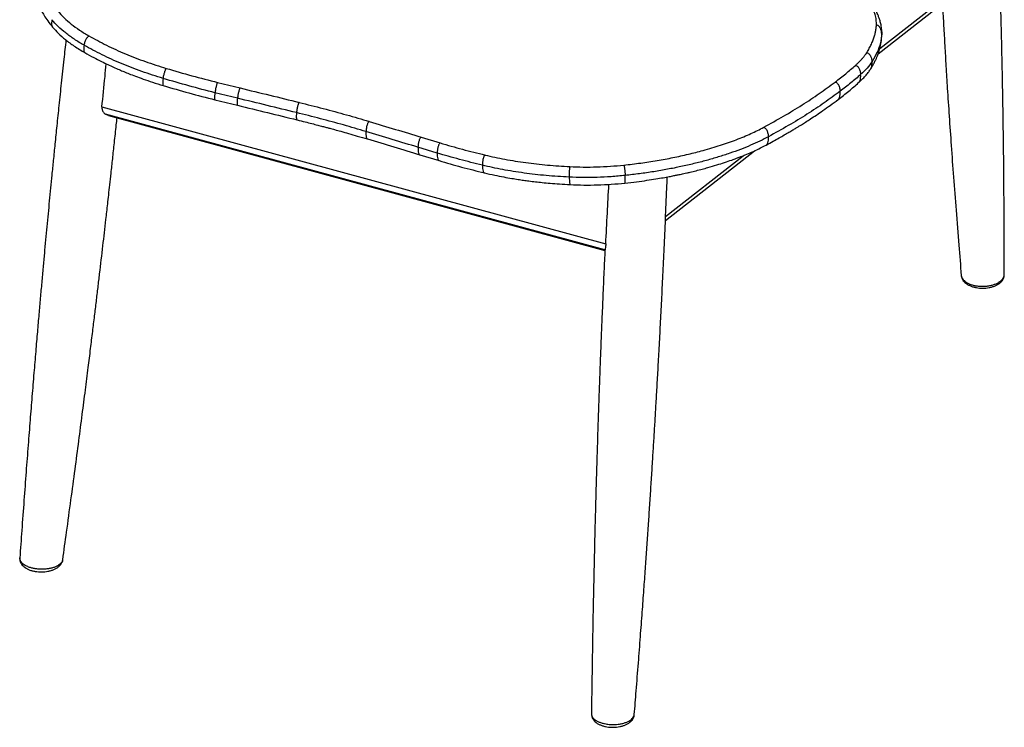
# Paper-space layout '_Trimetric' of a CAD drawing. Header units: millimetres. Extents: x -332 to 292, y -189 to 782.
# Tile 1 of 6: x -332 to 292, y -189 to 260. Entities that reach past the tile are written whole.
import ezdxf

# ---------------------------------------------------------------- set-up
doc = ezdxf.new("R2010")
doc.units = ezdxf.units.MM

psp = doc.layouts.new('_Trimetric')

# ---------------------------------------------------------------- linework, layer by layer
at = {"color": 7, "linetype": 'Continuous', "lineweight": 25}
for p, q in [((213.4, 241.37), (275.92, 290.37)), ((212.37, 238.03), (273.74, 286.12)), ((214.46, 253.39), (214.65, 250.78)), ((214.6, 249.16), (214.65, 250.78)), ((-206.48, 219.93), (-192.23, 216.43)), ((-193.87, 209.93), (-208.15, 213.43)), ((-208.16, 208.96), (-193.81, 205.43)), ((-279.82, 204.36), (39.68, 117.52)), ((39.13, 113.7), (-277.46, 199.74)), ((-275.56, 198.94), (39.12, 113.42)), ((-77.4, 185.22), (-65.31, 181.56)), ((-67.29, 175.15), (-79.41, 178.82)), ((77.5, 132.34), (133.89, 176.54)), ((-78.24, 174.02), (-66.05, 170.34)), ((77.61, 134.96), (126.73, 173.46))]:
    psp.add_line(p, q, dxfattribs=at)
for points, knots in [([(292.27, 97.9), (292.28, 103.99), (292.28, 116.96), (292.23, 136.49), (292.12, 156.16), (291.96, 174.84), (291.73, 192.44), (291.46, 208.97), (291.17, 224.44), (290.87, 238.96), (290.57, 252.53), (290.24, 265.14), (289.88, 276.79), (289.49, 287.49), (289.11, 296.64), (288.75, 304.35), (288.43, 310.97), (288.08, 317.62), (287.65, 325.48), (287.11, 334.85), (286.46, 345.85), (285.73, 357.85), (284.94, 370.83), (284.11, 384.72), (283.26, 399.49), (282.36, 415.13), (281.4, 431.73), (280.35, 449.4), (279.16, 468.16), (278.1, 484.03), (277.45, 493.62), (277.25, 496.58)], [0, 0, 0, 0, 0.045752, 0.097498, 0.146771, 0.193569, 0.237894, 0.279021, 0.317762, 0.354118, 0.388089, 0.419673, 0.44887, 0.475682, 0.500107, 0.517625, 0.533676, 0.54992, 0.567643, 0.59281, 0.620461, 0.650596, 0.683214, 0.718313, 0.755202, 0.794484, 0.836162, 0.880235, 0.927679, 0.97762, 1, 1, 1, 1]), ([(-322.39, 294.71), (-322.69, 293.4), (-323.26, 290.86), (-323.58, 287.31), (-323.61, 284.29), (-323.43, 281.59), (-323.12, 279.31), (-322.73, 277.29), (-322.29, 275.48), (-321.78, 273.7), (-321.18, 271.93), (-320.44, 270.02), (-319.49, 267.86), (-318.2, 265.29), (-316.43, 262.26), (-314.11, 258.77), (-312.14, 256.32), (-311.09, 255.02)], [0, 0, 0, 0, 0.088778, 0.171628, 0.247939, 0.314118, 0.369745, 0.415793, 0.462364, 0.50567, 0.551198, 0.598918, 0.654095, 0.721695, 0.801752, 0.894415, 1, 1, 1, 1]), ([(211.27, 256.28), (211.27, 257.42), (211.27, 259.64), (210.54, 262.83), (209.36, 265.79), (207.82, 268.51), (205.95, 271.09), (203.76, 273.58), (201, 276.25), (197.56, 279.07), (193.4, 281.99), (188.84, 284.78), (183.97, 287.46), (180.42, 289.17), (178.63, 290.02)], [0, 0, 0, 0, 0.094794, 0.185516, 0.268444, 0.346408, 0.419242, 0.492008, 0.564861, 0.655469, 0.745862, 0.83273, 0.916181, 1, 1, 1, 1]), ([(214.6, 253.33), (214.48, 254.35), (214.28, 256.24), (213.64, 258.88), (212.93, 261.07), (212.22, 262.84), (211.56, 264.22), (210.98, 265.32), (210.41, 266.3), (209.65, 267.53), (208.6, 269.03), (207.28, 270.71), (205.87, 272.3), (204.52, 273.7), (203.27, 274.89), (202.1, 275.94), (200.97, 276.91), (199.79, 277.87), (198.57, 278.81), (197.24, 279.79), (195.66, 280.89), (193.67, 282.22), (191.11, 283.81), (187.9, 285.66), (183.99, 287.74), (180.97, 289.19), (179.38, 289.95)], [0, 0, 0, 0, 0.063138, 0.116721, 0.161833, 0.199252, 0.229569, 0.253396, 0.276746, 0.302462, 0.348276, 0.398071, 0.443497, 0.483586, 0.518676, 0.547916, 0.576879, 0.605872, 0.634903, 0.663976, 0.697387, 0.739291, 0.790959, 0.851926, 0.921736, 1, 1, 1, 1]), ([(253.16, 270), (253.19, 269.39), (253.42, 264.67), (253.91, 255.8), (254.61, 243.14), (255.38, 229.95), (256.3, 215.04), (257.4, 198.24), (258.7, 179.46), (260.15, 159.55), (261.76, 138.51), (263.42, 117.7), (264.55, 103.9), (265.08, 97.49)], [0, 0, 0, 0, 0.0104488, 0.0818799, 0.1543062, 0.230503, 0.3113333, 0.4136012, 0.5224355, 0.6378359, 0.7598029, 0.8883373, 1, 1, 1, 1]), ([(-307.64, 265.03), (-306.42, 263.66), (-303.99, 260.92), (-299.35, 256.92), (-294.11, 253.04), (-290.06, 250.62), (-288.03, 249.41)], [0, 0, 0, 0, 0.250115, 0.50022, 0.750234, 1, 1, 1, 1]), ([(-311.52, 259.71), (-311.63, 259.06), (-311.86, 257.78), (-311.7, 256.31), (-311.39, 255.4), (-311.15, 255.13), (-311.07, 255.03)], [0, 0, 0, 0, 0.385009, 0.756632, 0.915503, 1, 1, 1, 1]), ([(-291.11, 243.47), (-293.22, 244.72), (-297.43, 247.24), (-302.89, 251.27), (-307.71, 255.44), (-310.25, 258.29), (-311.52, 259.71)], [0, 0, 0, 0, 0.249875, 0.500084, 0.75028, 1, 1, 1, 1]), ([(205.1, 238.79), (205.67, 239.71), (206.81, 241.55), (208.19, 244.29), (209.3, 246.94), (210.12, 249.43), (210.7, 251.76), (211.09, 254.03), (211.21, 255.53), (211.27, 256.29)], [0, 0, 0, 0, 0.157651, 0.314245, 0.469919, 0.611869, 0.740893, 0.870245, 1, 1, 1, 1]), ([(214.65, 250.78), (214.56, 251.48), (214.39, 252.85), (213.75, 254.43), (213.02, 255.44), (212.45, 255.95), (211.86, 256.25), (211.46, 256.28), (211.27, 256.28)], [0, 0, 0, 0, 0.3063178, 0.6017759, 0.7280216, 0.8347337, 0.9235284, 1, 1, 1, 1]), ([(-311.09, 255.01), (-309.93, 253.71), (-307.53, 251.02), (-302.94, 246.98), (-297.42, 242.83), (-293, 240.19), (-290.73, 238.83)], [0, 0, 0, 0, 0.226762, 0.46921, 0.726987, 1, 1, 1, 1]), ([(214.65, 250.78), (214.43, 248.82), (214, 244.91), (211.93, 239.02), (209.63, 235.09), (208.48, 233.13)], [0, 0, 0, 0, 0.33337, 0.666778, 1, 1, 1, 1]), ([(214.64, 249.2), (214.67, 249.84), (214.72, 251.12), (214.66, 252.37), (214.62, 252.99)], [0, 0, 0, 0, 0.500484, 1, 1, 1, 1]), ([(-302.65, 246.88), (-303.1, 242.83), (-304.1, 233.69), (-305.59, 219.84), (-307.08, 205.73), (-308.41, 192.87), (-309.6, 181.24), (-310.65, 170.82), (-311.57, 161.55), (-312.41, 152.99), (-313.2, 144.83), (-313.99, 136.64), (-314.77, 128.42), (-315.55, 120.02), (-316.35, 111.46), (-317.17, 102.46), (-318.03, 93.01), (-318.91, 83.08), (-319.83, 72.68), (-320.8, 61.43), (-321.86, 49.01), (-323, 35.32), (-324.19, 20.81), (-325.41, 5.58), (-326.66, -10.33), (-327.96, -27.31), (-329.3, -45.35), (-330.63, -63.56), (-331.48, -75.76), (-331.89, -81.59)], [0, 0, 0, 0, 0.037039, 0.083667, 0.126689, 0.166103, 0.201304, 0.233027, 0.261272, 0.286039, 0.311291, 0.335844, 0.360903, 0.386469, 0.412542, 0.439121, 0.468696, 0.498873, 0.529782, 0.563711, 0.601503, 0.643161, 0.688682, 0.733806, 0.782177, 0.833797, 0.888664, 0.946781, 1, 1, 1, 1]), ([(-291.11, 243.47), (-290.95, 244.13), (-290.64, 245.43), (-289.97, 247.05), (-289.34, 248.17), (-288.88, 248.79), (-288.43, 249.23), (-288.16, 249.35), (-288.03, 249.41)], [0, 0, 0, 0, 0.3061303, 0.6015384, 0.7278034, 0.8345615, 0.9234309, 1, 1, 1, 1]), ([(-288.03, 249.41), (-284.37, 247.41), (-277.07, 243.42), (-265.05, 238.02), (-252.41, 233.07), (-243.48, 230.25), (-239, 228.83)], [0, 0, 0, 0, 0.250629, 0.500257, 0.749736, 1, 1, 1, 1]), ([(207.69, 228.58), (208.2, 229.41), (209.16, 230.97), (210.31, 233.17), (211.2, 235.06), (211.85, 236.64), (212.33, 237.9), (212.64, 238.81), (212.89, 239.57), (213.11, 240.32), (213.38, 241.27), (213.71, 242.6), (214.08, 244.37), (214.44, 246.64), (214.57, 248.28), (214.64, 249.16)], [0, 0, 0, 0, 0.129761, 0.242612, 0.33854, 0.417527, 0.479553, 0.524599, 0.550613, 0.584925, 0.629191, 0.683415, 0.771213, 0.876738, 1, 1, 1, 1]), ([(-291.11, 243.47), (-291.22, 242.82), (-291.43, 241.55), (-291.39, 240.14), (-291.14, 239.32), (-290.95, 238.96), (-290.77, 238.88), (-290.72, 238.86)], [0, 0, 0, 0, 0.350114, 0.687991, 0.832416, 0.954535, 1, 1, 1, 1]), ([(-240.97, 222.42), (-245.54, 223.86), (-254.68, 226.76), (-267.62, 231.83), (-279.92, 237.35), (-287.38, 241.43), (-291.11, 243.47)], [0, 0, 0, 0, 0.250053, 0.500199, 0.750235, 1, 1, 1, 1]), ([(-290.73, 238.83), (-288.84, 237.78), (-285.37, 235.85), (-280.42, 233.33), (-276.22, 231.31), (-272.48, 229.6), (-269.09, 228.11), (-265.8, 226.73), (-262.38, 225.35), (-258.32, 223.79), (-253.39, 221.99), (-247.53, 219.98), (-243.25, 218.66), (-240.97, 217.96)], [0, 0, 0, 0, 0.1290483, 0.2362508, 0.3217654, 0.3952517, 0.4681746, 0.5284464, 0.5921299, 0.6706941, 0.7649042, 0.8746336, 1, 1, 1, 1]), ([(198, 230.76), (198.5, 231.21), (199.49, 232.12), (200.84, 233.47), (202.08, 234.81), (203.21, 236.16), (204.23, 237.49), (204.82, 238.37), (205.1, 238.79)], [0, 0, 0, 0, 0.171176, 0.339733, 0.505781, 0.673174, 0.842006, 1, 1, 1, 1]), ([(205.1, 238.79), (205.29, 238.77), (205.68, 238.73), (206.26, 238.4), (206.83, 237.86), (207.55, 236.82), (208.2, 235.21), (208.39, 233.83), (208.48, 233.13)], [0, 0, 0, 0, 0.076455, 0.165236, 0.27194, 0.398183, 0.69365, 1, 1, 1, 1]), ([(-279.82, 204.36), (-279.16, 210.78), (-278.22, 219.9), (-277.34, 229.04), (-277.08, 231.74)], [0, 0, 0, 0, 0.704163, 1, 1, 1, 1]), ([(208.48, 233.13), (207.52, 231.76), (205.59, 229.03), (202.71, 226.31), (201.27, 224.95)], [0, 0, 0, 0, 0.500121, 1, 1, 1, 1]), ([(207.66, 228.57), (207.76, 228.75), (208.2, 229.49), (208.53, 231.06), (208.5, 232.43), (208.48, 233.13)], [0, 0, 0, 0, 0.130183, 0.557469, 1, 1, 1, 1]), ([(-240.97, 222.42), (-240.85, 223.1), (-240.61, 224.43), (-240.16, 226.14), (-239.76, 227.36), (-239.49, 228.05), (-239.23, 228.57), (-239.07, 228.75), (-239, 228.83)], [0, 0, 0, 0, 0.306117, 0.601521, 0.727788, 0.834549, 0.923424, 1, 1, 1, 1]), ([(-239, 228.83), (-233.63, 227.26), (-222.89, 224.1), (-211.95, 221.32), (-206.48, 219.93)], [0, 0, 0, 0, 0.499992, 1, 1, 1, 1]), ([(185.08, 220.16), (187.36, 221.92), (191.9, 225.44), (195.97, 228.98), (198, 230.76)], [0, 0, 0, 0, 0.500203, 1, 1, 1, 1]), ([(201.27, 224.95), (199.23, 223.17), (195.14, 219.61), (190.57, 216.07), (188.29, 214.3)], [0, 0, 0, 0, 0.500005, 1, 1, 1, 1]), ([(198, 230.76), (198.18, 230.73), (198.55, 230.67), (199.11, 230.31), (199.66, 229.74), (200.35, 228.67), (200.99, 227.04), (201.18, 225.66), (201.27, 224.95)], [0, 0, 0, 0, 0.076447, 0.165222, 0.271923, 0.398164, 0.693634, 1, 1, 1, 1]), ([(200.01, 219.8), (200.15, 219.94), (200.48, 220.28), (200.97, 221.29), (201.34, 222.88), (201.29, 224.25), (201.27, 224.95)], [0, 0, 0, 0, 0.113229, 0.267172, 0.627171, 1, 1, 1, 1]), ([(200.02, 219.8), (200.92, 220.64), (202.63, 222.22), (204.71, 224.53), (206.36, 226.6), (207.26, 227.94), (207.68, 228.56)], [0, 0, 0, 0, 0.2962513, 0.5618259, 0.7964465, 1, 1, 1, 1]), ([(-240.97, 222.42), (-241.06, 221.77), (-241.24, 220.49), (-241.3, 219.13), (-241.22, 218.38), (-241.12, 218.04), (-241.01, 217.99), (-240.97, 217.97)], [0, 0, 0, 0, 0.338077, 0.664327, 0.803779, 0.921691, 1, 1, 1, 1]), ([(-208.15, 213.43), (-213.67, 214.84), (-224.71, 217.65), (-235.55, 220.83), (-240.97, 222.42)], [0, 0, 0, 0, 0.500013, 1, 1, 1, 1]), ([(-206.48, 219.93), (-206.54, 219.84), (-206.67, 219.66), (-206.89, 219.13), (-207.12, 218.43), (-207.46, 217.19), (-207.84, 215.46), (-208.04, 214.12), (-208.15, 213.43)], [0, 0, 0, 0, 0.0765739, 0.1654469, 0.2722073, 0.3984733, 0.6938789, 1, 1, 1, 1]), ([(139.83, 191.5), (144.08, 193.85), (152.56, 198.52), (164.25, 205.66), (175.21, 212.87), (181.79, 217.73), (185.08, 220.16)], [0, 0, 0, 0, 0.250721, 0.499906, 0.749937, 1, 1, 1, 1]), ([(185.08, 220.16), (185.25, 220.13), (185.62, 220.06), (186.17, 219.69), (186.7, 219.12), (187.38, 218.04), (188.01, 216.39), (188.19, 215.01), (188.29, 214.3)], [0, 0, 0, 0, 0.076445, 0.16522, 0.271919, 0.39816, 0.693632, 1, 1, 1, 1]), ([(186.97, 209.08), (189.26, 210.86), (193.85, 214.41), (197.96, 218), (200.01, 219.8)], [0, 0, 0, 0, 0.499961, 1, 1, 1, 1]), ([(-240.97, 217.96), (-235.55, 216.37), (-224.72, 213.18), (-213.68, 210.37), (-208.16, 208.96)], [0, 0, 0, 0, 0.50001, 1, 1, 1, 1]), ([(-208.15, 213.43), (-208.23, 212.78), (-208.39, 211.49), (-208.44, 210.13), (-208.37, 209.37), (-208.29, 209.03), (-208.19, 208.99), (-208.15, 208.97)], [0, 0, 0, 0, 0.3366965, 0.6616182, 0.8005037, 0.9179367, 1, 1, 1, 1]), ([(-192.23, 216.43), (-192.29, 216.35), (-192.42, 216.16), (-192.65, 215.64), (-192.88, 214.93), (-193.22, 213.7), (-193.58, 211.96), (-193.78, 210.62), (-193.87, 209.93)], [0, 0, 0, 0, 0.076574, 0.165448, 0.272208, 0.398474, 0.69388, 1, 1, 1, 1]), ([(-192.23, 216.43), (-185.94, 214.9), (-173.35, 211.84), (-160.96, 208.79), (-154.77, 207.27)], [0, 0, 0, 0, 0.500003, 1, 1, 1, 1]), ([(188.29, 214.3), (184.98, 211.86), (178.37, 206.98), (167.34, 199.73), (155.58, 192.55), (147.05, 187.84), (142.78, 185.49)], [0, 0, 0, 0, 0.249955, 0.499919, 0.74997, 1, 1, 1, 1]), ([(186.96, 209.09), (186.98, 209.1), (187.2, 209.21), (187.5, 209.65), (188.03, 210.63), (188.36, 212.23), (188.32, 213.61), (188.29, 214.3)], [0, 0, 0, 0, 0.012364, 0.138819, 0.288321, 0.637931, 1, 1, 1, 1]), ([(-193.87, 209.93), (-193.95, 209.27), (-194.09, 207.98), (-194.12, 206.61), (-194.04, 205.85), (-193.95, 205.51), (-193.84, 205.46), (-193.8, 205.44)], [0, 0, 0, 0, 0.336618, 0.661464, 0.800317, 0.917722, 1, 1, 1, 1]), ([(-156.45, 200.78), (-162.64, 202.3), (-175.01, 205.34), (-187.59, 208.4), (-193.87, 209.93)], [0, 0, 0, 0, 0.49999, 1, 1, 1, 1]), ([(-154.76, 207.27), (-154.84, 207.19), (-154.99, 207.02), (-155.24, 206.5), (-155.5, 205.8), (-155.85, 204.57), (-156.21, 202.83), (-156.37, 201.47), (-156.45, 200.78)], [0, 0, 0, 0, 0.076577, 0.165452, 0.272213, 0.39848, 0.693884, 1, 1, 1, 1]), ([(-154.77, 207.27), (-149.64, 205.99), (-139.44, 203.42), (-124.62, 199.4), (-115.16, 196.61), (-110.43, 195.22)], [0, 0, 0, 0, 0.33468, 0.66665, 1, 1, 1, 1]), ([(141.44, 180.25), (142.87, 181.03), (145.6, 182.51), (149.4, 184.64), (152.75, 186.55), (155.67, 188.26), (158.17, 189.75), (160.28, 191.02), (162.07, 192.12), (164.04, 193.34), (166.51, 194.89), (169.69, 196.93), (173.39, 199.38), (177.58, 202.24), (182.21, 205.52), (185.32, 207.85), (186.97, 209.08)], [0, 0, 0, 0, 0.0829396, 0.1581644, 0.2256759, 0.2854753, 0.3375628, 0.3819385, 0.418602, 0.4524868, 0.5093107, 0.5799052, 0.6642592, 0.7623775, 0.8742785, 1, 1, 1, 1]), ([(-279.82, 204.36), (-279.88, 203.84), (-279.85, 203.35), (-279.7, 202.64), (-279.64, 202.41), (-279.47, 201.97), (-279.37, 201.76), (-279.15, 201.37), (-279.03, 201.18), (-278.76, 200.82), (-278.62, 200.66), (-278.16, 200.2), (-277.82, 199.95), (-277.46, 199.74)], [0, 0, 0, 0, 0.25, 0.25, 0.375, 0.375, 0.5, 0.5, 0.625, 0.625, 0.75, 0.75, 1, 1, 1, 1]), ([(-193.81, 205.43), (-187.47, 203.88), (-174.8, 200.8), (-162.33, 197.73), (-156.09, 196.2)], [0, 0, 0, 0, 0.4999913, 1, 1, 1, 1]), ([(-156.45, 200.78), (-156.5, 200.12), (-156.61, 198.81), (-156.56, 197.42), (-156.41, 196.64), (-156.27, 196.28), (-156.14, 196.23), (-156.09, 196.21)], [0, 0, 0, 0, 0.3363481, 0.6609297, 0.7996686, 0.9169768, 1, 1, 1, 1]), ([(-112.41, 188.81), (-117.12, 190.2), (-126.53, 192.97), (-141.25, 196.97), (-151.38, 199.51), (-156.45, 200.78)], [0, 0, 0, 0, 0.333296, 0.666621, 1, 1, 1, 1]), ([(-304.68, -82.68), (-303.87, -76.87), (-302.1, -64.2), (-299.5, -45.1), (-296.91, -25.81), (-294.53, -7.77), (-292.35, 9.01), (-290.36, 24.52), (-288.6, 38.43), (-287.06, 50.8), (-285.71, 61.7), (-284.5, 71.67), (-283.37, 80.98), (-282.31, 89.9), (-280.91, 101.66), (-279.24, 115.99), (-277.73, 129.09), (-276.73, 137.94), (-276.15, 143.13), (-275.51, 148.82), (-274.79, 155.3), (-273.95, 162.96), (-272.97, 171.85), (-271.87, 182.06), (-270.95, 190.73), (-270.4, 195.99), (-270.24, 197.5)], [0, 0, 0, 0, 0.062331, 0.135825, 0.204803, 0.269265, 0.329212, 0.384645, 0.435562, 0.478271, 0.517187, 0.55231, 0.585002, 0.616811, 0.64774, 0.710915, 0.770065, 0.787823, 0.805492, 0.825594, 0.848688, 0.874773, 0.907417, 0.943788, 0.983884, 1, 1, 1, 1]), ([(-275.58, 199.08), (-276.1, 199.19), (-276.73, 199.33), (-277.36, 199.69), (-277.46, 199.74)], [0, 0, 0, 0, 0.834244, 1, 1, 1, 1]), ([(-156.09, 196.19), (-154.41, 195.78), (-151.25, 194.99), (-146.88, 193.88), (-143.16, 192.92), (-140.09, 192.11), (-137.58, 191.45), (-135.04, 190.77), (-131.99, 189.94), (-128.01, 188.85), (-123.2, 187.49), (-117.59, 185.88), (-113.63, 184.71), (-111.51, 184.08)], [0, 0, 0, 0, 0.108936, 0.204091, 0.285512, 0.353222, 0.407229, 0.452475, 0.522332, 0.612016, 0.721505, 0.850815, 1, 1, 1, 1]), ([(-110.43, 195.22), (-110.53, 195.15), (-110.75, 194.99), (-111.08, 194.49), (-111.4, 193.81), (-111.82, 192.6), (-112.22, 190.88), (-112.35, 189.51), (-112.41, 188.81)], [0, 0, 0, 0, 0.076576, 0.165452, 0.272213, 0.39848, 0.693884, 1, 1, 1, 1]), ([(-110.43, 195.22), (-104.83, 193.54), (-93.64, 190.17), (-82.81, 186.87), (-77.4, 185.22)], [0, 0, 0, 0, 0.499986, 1, 1, 1, 1]), ([(-112.41, 188.81), (-112.44, 188.14), (-112.48, 186.82), (-112.3, 185.39), (-112.01, 184.57), (-111.78, 184.19), (-111.58, 184.12), (-111.51, 184.09)], [0, 0, 0, 0, 0.338143, 0.664456, 0.803935, 0.921869, 1, 1, 1, 1]), ([(-79.41, 178.82), (-84.82, 180.47), (-95.63, 183.77), (-106.82, 187.13), (-112.41, 188.81)], [0, 0, 0, 0, 0.49999, 1, 1, 1, 1]), ([(51.1, 167.53), (54.68, 167.94), (61.81, 168.76), (72.22, 170.38), (82.33, 172.25), (92.1, 174.4), (102.21, 176.98), (112.47, 180.04), (122.59, 183.61), (131.88, 187.43), (137.17, 190.14), (139.83, 191.5)], [0, 0, 0, 0, 0.100448, 0.199777, 0.299699, 0.399597, 0.499724, 0.624166, 0.748692, 0.874248, 1, 1, 1, 1]), ([(139.83, 191.5), (139.98, 191.46), (140.32, 191.37), (140.82, 190.97), (141.31, 190.37), (141.94, 189.25), (142.51, 187.58), (142.69, 186.19), (142.78, 185.49)], [0, 0, 0, 0, 0.076446, 0.165222, 0.271922, 0.398163, 0.693634, 1, 1, 1, 1]), ([(-111.51, 184.08), (-105.87, 182.39), (-94.6, 179), (-83.69, 175.68), (-78.24, 174.02)], [0, 0, 0, 0, 0.500011, 1, 1, 1, 1]), ([(-77.4, 185.22), (-77.51, 185.15), (-77.75, 185), (-78.11, 184.51), (-78.45, 183.83), (-78.88, 182.62), (-79.26, 180.89), (-79.36, 179.52), (-79.41, 178.82)], [0, 0, 0, 0, 0.076574, 0.165448, 0.272208, 0.398474, 0.69388, 1, 1, 1, 1]), ([(-65.31, 181.56), (-65.43, 181.49), (-65.67, 181.34), (-66.02, 180.85), (-66.36, 180.17), (-66.79, 178.96), (-67.16, 177.23), (-67.24, 175.85), (-67.29, 175.15)], [0, 0, 0, 0, 0.076574, 0.165447, 0.272207, 0.398473, 0.693879, 1, 1, 1, 1]), ([(-65.31, 181.56), (-60.65, 180.2), (-51.33, 177.48), (-41.7, 175.09), (-36.89, 173.9)], [0, 0, 0, 0, 0.500009, 1, 1, 1, 1]), ([(142.78, 185.49), (141.01, 184.56), (137.46, 182.71), (131.51, 180.04), (125.14, 177.47), (118.31, 174.99), (111.08, 172.65), (103.49, 170.44), (95.59, 168.4), (87.38, 166.52), (78.87, 164.81), (70.08, 163.3), (61.1, 161.98), (54.99, 161.28), (51.93, 160.93)], [0, 0, 0, 0, 0.083574, 0.166744, 0.249872, 0.333333, 0.416973, 0.500019, 0.582783, 0.665628, 0.748925, 0.832709, 0.916325, 1, 1, 1, 1]), ([(141.43, 180.27), (141.51, 180.31), (141.77, 180.44), (142.1, 180.89), (142.56, 181.85), (142.87, 183.42), (142.81, 184.79), (142.78, 185.49)], [0, 0, 0, 0, 0.052871, 0.174139, 0.317509, 0.65278, 1, 1, 1, 1]), ([(-79.41, 178.82), (-79.41, 178.14), (-79.42, 176.81), (-79.17, 175.37), (-78.81, 174.53), (-78.54, 174.14), (-78.32, 174.07), (-78.23, 174.04)], [0, 0, 0, 0, 0.338552, 0.665263, 0.804913, 0.922992, 1, 1, 1, 1]), ([(-38.59, 167.42), (-43.45, 168.62), (-53.17, 171.03), (-62.58, 173.78), (-67.29, 175.15)], [0, 0, 0, 0, 0.500014, 1, 1, 1, 1]), ([(-67.29, 175.15), (-67.29, 174.47), (-67.28, 173.14), (-67.01, 171.69), (-66.64, 170.85), (-66.36, 170.46), (-66.13, 170.38), (-66.04, 170.35)], [0, 0, 0, 0, 0.338396, 0.664957, 0.804543, 0.922569, 1, 1, 1, 1]), ([(51.76, 156.12), (54.26, 156.4), (58.97, 156.92), (65.51, 157.82), (71.12, 158.68), (75.84, 159.49), (79.67, 160.19), (82.61, 160.77), (84.72, 161.2), (86.27, 161.52), (87.68, 161.82), (89.25, 162.17), (91.1, 162.58), (93.69, 163.18), (96.97, 163.98), (100.73, 164.95), (105.15, 166.16), (109.91, 167.55), (114.95, 169.15), (118.59, 170.4), (121.26, 171.36), (123.23, 172.08), (125.55, 172.97), (128.59, 174.19), (132.38, 175.81), (136.9, 177.89), (139.86, 179.43), (141.44, 180.25)], [0, 0, 0, 0, 0.06953, 0.13096, 0.184439, 0.230037, 0.26757, 0.297016, 0.317282, 0.330794, 0.343924, 0.359904, 0.378728, 0.400395, 0.44018, 0.481728, 0.520577, 0.584365, 0.641305, 0.695844, 0.715962, 0.740215, 0.76987, 0.804925, 0.860097, 0.925031, 1, 1, 1, 1]), ([(-66.05, 170.34), (-61.34, 168.96), (-51.91, 166.22), (-42.18, 163.81), (-37.32, 162.61)], [0, 0, 0, 0, 0.499995, 1, 1, 1, 1]), ([(-36.89, 173.9), (-36.99, 173.83), (-37.21, 173.67), (-37.53, 173.17), (-37.83, 172.48), (-38.2, 171.25), (-38.51, 169.5), (-38.56, 168.12), (-38.59, 167.42)], [0, 0, 0, 0, 0.076576, 0.165451, 0.272212, 0.398479, 0.693883, 1, 1, 1, 1]), ([(-36.89, 173.9), (-32.72, 172.97), (-24.4, 171.1), (-11.09, 169.01), (2.67, 167.4), (12.18, 166.82), (16.95, 166.53)], [0, 0, 0, 0, 0.250588, 0.5002, 0.749686, 1, 1, 1, 1]), ([(16.44, 159.88), (11.58, 160.18), (1.85, 160.77), (-12.23, 162.41), (-25.84, 164.56), (-34.34, 166.46), (-38.59, 167.42)], [0, 0, 0, 0, 0.250052, 0.500196, 0.750233, 1, 1, 1, 1]), ([(-38.59, 167.42), (-38.57, 166.74), (-38.54, 165.4), (-38.26, 163.95), (-37.9, 163.12), (-37.63, 162.73), (-37.41, 162.65), (-37.32, 162.62)], [0, 0, 0, 0, 0.336072, 0.660388, 0.799014, 0.916227, 1, 1, 1, 1]), ([(-37.32, 162.61), (-35.14, 162.11), (-31.09, 161.17), (-25.28, 160.02), (-20.29, 159.13), (-16.13, 158.46), (-12.53, 157.93), (-8.92, 157.44), (-4.96, 156.95), (-0.46, 156.45), (4.61, 155.97), (10.53, 155.5), (14.85, 155.26), (17.17, 155.13)], [0, 0, 0, 0, 0.1300448, 0.2421499, 0.3364948, 0.4131376, 0.4744856, 0.5352928, 0.6108204, 0.6892043, 0.7762336, 0.8797789, 1, 1, 1, 1]), ([(16.95, 166.53), (16.91, 166.44), (16.82, 166.27), (16.7, 165.74), (16.6, 165.02), (16.48, 163.77), (16.41, 161.98), (16.43, 160.59), (16.44, 159.88)], [0, 0, 0, 0, 0.07657, 0.16544, 0.272198, 0.398463, 0.693871, 1, 1, 1, 1]), ([(16.95, 166.53), (19.76, 166.42), (25.39, 166.21), (33.99, 166.33), (42.6, 166.73), (48.27, 167.26), (51.1, 167.53)], [0, 0, 0, 0, 0.249866, 0.499888, 0.749986, 1, 1, 1, 1]), ([(51.1, 167.53), (51.13, 167.45), (51.21, 167.29), (51.33, 166.77), (51.46, 166.06), (51.63, 164.82), (51.81, 163.04), (51.89, 161.64), (51.93, 160.93)], [0, 0, 0, 0, 0.076527, 0.165365, 0.272103, 0.39836, 0.693789, 1, 1, 1, 1]), ([(51.93, 160.93), (48.99, 160.65), (43.1, 160.09), (34.15, 159.67), (25.21, 159.55), (19.37, 159.77), (16.44, 159.88)], [0, 0, 0, 0, 0.249851, 0.500053, 0.750256, 1, 1, 1, 1]), ([(16.44, 159.88), (16.47, 159.19), (16.53, 157.85), (16.7, 156.42), (16.88, 155.59), (17.01, 155.25), (17.11, 155.1), (17.16, 155.13), (17.16, 155.13)], [0, 0, 0, 0, 0.3311873, 0.6507994, 0.7874176, 0.902935, 0.9991028, 1, 1, 1, 1]), ([(17.16, 155.13), (20.01, 155.02), (25.71, 154.81), (34.43, 154.92), (43.16, 155.31), (48.9, 155.85), (51.77, 156.12)], [0, 0, 0, 0, 0.249986, 0.500126, 0.75018, 1, 1, 1, 1]), ([(51.77, 156.13), (51.77, 156.12), (51.81, 156.09), (51.87, 156.26), (51.94, 156.61), (52, 157.45), (52.02, 158.89), (51.96, 160.25), (51.93, 160.93)], [0, 0, 0, 0, 0.003302, 0.099277, 0.214542, 0.350846, 0.669681, 1, 1, 1, 1]), ([(57.76, -180.88), (58.16, -175.89), (59.04, -164.98), (60.33, -148.51), (61.61, -131.86), (62.77, -116.36), (63.82, -101.99), (64.77, -88.78), (65.64, -76.32), (66.47, -64.34), (67.27, -52.48), (68.04, -40.76), (68.8, -29.12), (69.5, -17.91), (70.17, -7.13), (70.8, 3.26), (71.44, 13.94), (72.1, 25.35), (72.81, 37.93), (73.57, 51.8), (74.35, 66.49), (75.14, 81.93), (75.93, 98.04), (76.74, 115.24), (77.55, 133.52), (78.19, 148.57), (78.54, 157.51), (78.64, 160.01)], [0, 0, 0, 0, 0.043973, 0.096247, 0.14515, 0.190682, 0.232844, 0.271636, 0.307058, 0.342511, 0.377135, 0.411519, 0.445664, 0.479569, 0.510185, 0.540603, 0.57098, 0.604102, 0.640996, 0.681662, 0.7261, 0.770149, 0.817369, 0.867759, 0.92132, 0.978053, 1, 1, 1, 1]), ([(39.68, 117.52), (40, 124.04), (40.61, 136.64), (41.3, 149.23), (41.63, 155.31)], [0, 0, 0, 0, 0.516977, 1, 1, 1, 1]), ([(39.14, 113.74), (38.92, 109.2), (38.46, 99.38), (37.81, 84.65), (37.19, 69.94), (36.63, 56.36), (36.16, 44.26), (35.76, 33.59), (35.42, 24.26), (35.12, 15.68), (34.84, 7.51), (34.58, -0.59), (34.31, -8.79), (34.03, -17.86), (33.73, -27.82), (33.42, -38.68), (33.11, -49.72), (32.82, -60.91), (32.54, -72.35), (32.26, -84.29), (31.96, -97.47), (31.66, -112.14), (31.36, -128.37), (31.06, -145.75), (30.79, -163.22), (30.65, -174.9), (30.58, -180.4)], [0, 0, 0, 0, 0.04639, 0.100257, 0.150297, 0.196511, 0.2389, 0.273703, 0.305422, 0.334056, 0.361252, 0.388785, 0.416657, 0.444868, 0.481262, 0.518205, 0.555697, 0.593738, 0.632327, 0.67232, 0.715495, 0.76673, 0.821884, 0.880958, 0.943952, 1, 1, 1, 1]), ([(39.19, 113.58), (39.16, 113.58), (39.11, 113.59), (39.13, 113.67), (39.13, 113.7)], [0, 0, 0, 0, 0.5974983, 1, 1, 1, 1]), ([(39.68, 117.52), (39.66, 117), (39.62, 116.52), (39.54, 115.88), (39.51, 115.67), (39.45, 115.3), (39.42, 115.12), (39.36, 114.8), (39.33, 114.65), (39.28, 114.39), (39.25, 114.27), (39.18, 113.96), (39.15, 113.8), (39.13, 113.7)], [0, 0, 0, 0, 0.25, 0.25, 0.375, 0.375, 0.5, 0.5, 0.625, 0.625, 0.75, 0.75, 1, 1, 1, 1]), ([(265.09, 97.49), (265.09, 97.47), (265.06, 97.03), (265.39, 96.11), (266.14, 94.87), (267.37, 93.73), (268.83, 92.79), (270.57, 92), (272.51, 91.38), (274.64, 90.94), (276.87, 90.69), (279.18, 90.65), (281.45, 90.81), (283.67, 91.18), (285.74, 91.73), (287.62, 92.47), (289.23, 93.36), (290.54, 94.38), (291.52, 95.49), (292.08, 96.68), (292.37, 97.52), (292.27, 97.95), (292.26, 97.97)], [0, 0, 0, 0, 0.003124, 0.058331, 0.125141, 0.179113, 0.234698, 0.288074, 0.342969, 0.396208, 0.450967, 0.504674, 0.559967, 0.613657, 0.6689, 0.723267, 0.77926, 0.832683, 0.88761, 0.941735, 0.997462, 1, 1, 1, 1]), ([(265.1, 97.48), (265.1, 97.41), (265.09, 96.9), (265.38, 95.96), (265.94, 94.72), (266.8, 93.6), (267.91, 92.57), (269.27, 91.66), (270.88, 90.88), (272.68, 90.26), (274.63, 89.81), (276.65, 89.55), (278.7, 89.46), (280.76, 89.56), (282.76, 89.83), (284.71, 90.28), (286.52, 90.92), (288.18, 91.74), (289.59, 92.72), (290.71, 93.82), (291.53, 94.99), (292.04, 96.22), (292.29, 97.24), (292.25, 97.83), (292.24, 97.99)], [0, 0, 0, 0, 0.006469, 0.049495, 0.092864, 0.137499, 0.184178, 0.23385, 0.285497, 0.337931, 0.38997, 0.441742, 0.492941, 0.54373, 0.595277, 0.647127, 0.700075, 0.752857, 0.807584, 0.855805, 0.900557, 0.94342, 0.984561, 1, 1, 1, 1]), ([(-328.02, -86.58), (-328.37, -86.38), (-329.21, -85.92), (-330.28, -85.08), (-330.91, -84.38), (-331.43, -83.62), (-331.78, -82.82), (-331.98, -82.02), (-331.88, -81.62), (-331.88, -81.59)], [0, 0, 0, 0, 0.143926, 0.337034, 0.53508, 0.563371, 0.772021, 0.98686, 1, 1, 1, 1]), ([(-331.87, -81.59), (-331.88, -81.65), (-331.96, -82.15), (-331.83, -83.12), (-331.44, -84.41), (-330.76, -85.61), (-329.82, -86.71), (-328.97, -87.42), (-328.44, -87.77), (-328.36, -87.83)], [0, 0, 0, 0, 0.023721, 0.206957, 0.385839, 0.569538, 0.758448, 0.964838, 1, 1, 1, 1]), ([(-328.36, -87.83), (-328.09, -88), (-327.33, -88.48), (-325.91, -89.13), (-324.09, -89.73), (-322.14, -90.15), (-320.12, -90.39), (-318.06, -90.46), (-316.01, -90.34), (-313.99, -90.04), (-312.07, -89.57), (-310.25, -88.91), (-308.6, -88.07), (-307.21, -87.07), (-306.11, -85.96), (-305.34, -84.79), (-304.85, -83.7), (-304.75, -82.98), (-304.71, -82.69)], [0, 0, 0, 0, 0.037057, 0.105575, 0.173801, 0.241178, 0.308313, 0.375015, 0.442111, 0.509133, 0.577469, 0.646105, 0.71687, 0.787875, 0.849798, 0.908888, 0.964371, 1, 1, 1, 1]), ([(-304.72, -82.68), (-304.72, -82.81), (-304.75, -83.32), (-305.19, -84.2), (-306.04, -85.25), (-307.28, -86.21), (-308.81, -87.05), (-310.62, -87.74), (-312.62, -88.26), (-314.79, -88.61), (-317.03, -88.77), (-319.32, -88.74), (-321.56, -88.53), (-323.72, -88.14), (-325.96, -87.52), (-327.28, -86.92), (-328.02, -86.58)], [0, 0, 0, 0, 0.02562, 0.099082, 0.174707, 0.247965, 0.323347, 0.395863, 0.470449, 0.54221, 0.616009, 0.687235, 0.760488, 0.831779, 0.905129, 1, 1, 1, 1]), ([(30.58, -180.4), (30.58, -180.41), (30.51, -180.81), (30.73, -181.57), (31.27, -182.66), (32.21, -183.69), (33.48, -184.63), (35.03, -185.45), (36.85, -186.13), (39.07, -186.73), (40.78, -186.95), (41.75, -187.07)], [0, 0, 0, 0, 0.0045666, 0.1274612, 0.2457021, 0.3673003, 0.4846583, 0.6053569, 0.7228234, 0.843682, 1, 1, 1, 1]), ([(30.6, -180.39), (30.59, -180.48), (30.53, -181.02), (30.74, -182.01), (31.22, -183.29), (31.98, -184.45), (32.99, -185.52), (34.27, -186.48), (35.79, -187.31), (37.54, -187.99), (39.42, -188.49), (41.4, -188.83), (42.74, -188.9), (43.41, -188.94)], [0, 0, 0, 0, 0.016586, 0.106292, 0.195136, 0.283807, 0.378197, 0.477822, 0.582746, 0.687828, 0.794478, 0.898513, 1, 1, 1, 1]), ([(41.75, -187.07), (42.27, -187.11), (43.5, -187.21), (45.47, -187.2), (46.99, -187.08), (48.52, -186.89), (50.08, -186.61), (52.08, -186.04), (53.87, -185.31), (55.36, -184.45), (56.54, -183.47), (57.32, -182.41), (57.72, -181.53), (57.72, -181.02), (57.72, -180.88)], [0, 0, 0, 0, 0.0678486, 0.158882, 0.2522437, 0.2655801, 0.3639406, 0.4652182, 0.5638982, 0.6654881, 0.763891, 0.8651669, 0.9627826, 1, 1, 1, 1]), ([(43.41, -188.94), (43.76, -188.95), (44.81, -188.96), (46.54, -188.85), (48.54, -188.55), (50.45, -188.07), (52.25, -187.41), (53.89, -186.55), (55.27, -185.54), (56.35, -184.42), (57.11, -183.24), (57.61, -182.06), (57.69, -181.25), (57.73, -180.89)], [0, 0, 0, 0, 0.052412, 0.15215, 0.252699, 0.353208, 0.456296, 0.560307, 0.667218, 0.760679, 0.847591, 0.930974, 1, 1, 1, 1])]:
    psp.add_open_spline(points, degree=3, knots=knots, dxfattribs=at)

doc.saveas('drawing.dxf')
